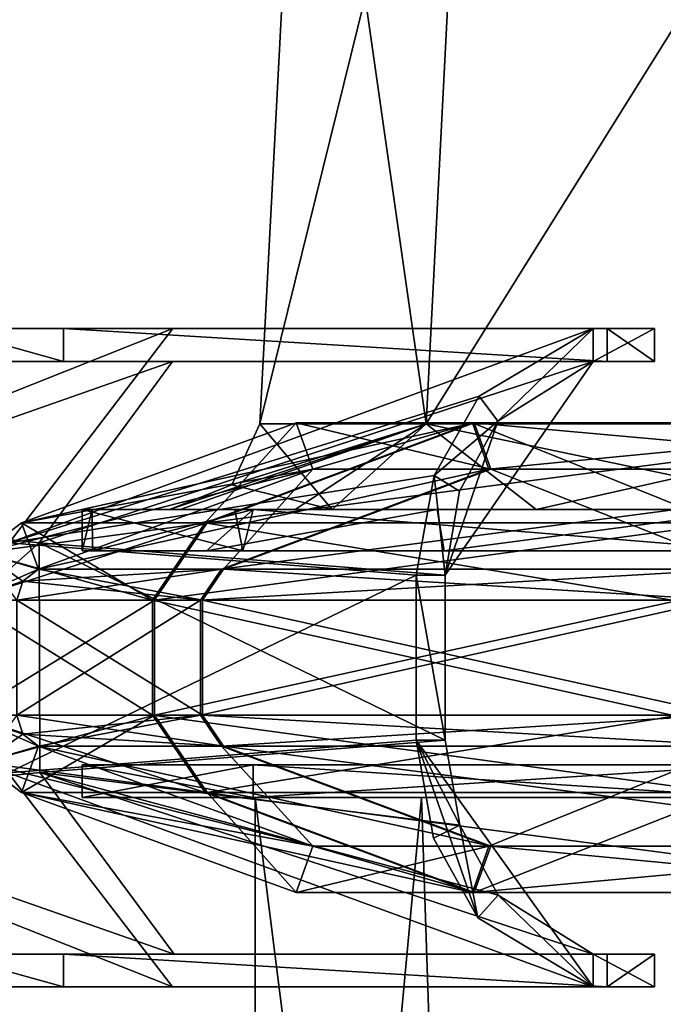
# Model space of a CAD drawing. Extents: x -226 to 210, y 0 to 1475.
# Tile 51 of 102: x -209 to -189, y 1013 to 1043. Entities that reach past the tile are written whole.
import ezdxf

# ---------------------------------------------------------------- set-up
doc = ezdxf.new("R2010")
doc.units = 0
doc.header["$LTSCALE"] = 117.934031
for name, color, linetype in [('107', 7, 'CONTINUOUS'), ('108', 7, 'CONTINUOUS'), ('109', 7, 'CONTINUOUS'), ('110', 7, 'CONTINUOUS'), ('111', 7, 'CONTINUOUS'), ('112', 7, 'CONTINUOUS'), ('39', 7, 'CONTINUOUS'), ('40', 7, 'CONTINUOUS'), ('41', 7, 'CONTINUOUS'), ('42', 7, 'CONTINUOUS'), ('43', 7, 'CONTINUOUS'), ('44', 7, 'CONTINUOUS'), ('45', 7, 'CONTINUOUS'), ('55', 7, 'CONTINUOUS'), ('56', 7, 'CONTINUOUS'), ('57', 7, 'CONTINUOUS'), ('58', 7, 'CONTINUOUS'), ('59', 7, 'CONTINUOUS'), ('60', 7, 'CONTINUOUS'), ('61', 7, 'CONTINUOUS'), ('62', 7, 'CONTINUOUS'), ('69', 7, 'CONTINUOUS'), ('70', 7, 'CONTINUOUS'), ('853', 7, 'CONTINUOUS'), ('854', 7, 'CONTINUOUS'), ('855', 7, 'CONTINUOUS'), ('856', 7, 'CONTINUOUS'), ('857', 7, 'CONTINUOUS'), ('858', 7, 'CONTINUOUS'), ('859', 7, 'CONTINUOUS'), ('860', 7, 'CONTINUOUS'), ('895', 7, 'CONTINUOUS'), ('896', 7, 'CONTINUOUS'), ('897', 7, 'CONTINUOUS'), ('898', 7, 'CONTINUOUS'), ('899', 7, 'CONTINUOUS'), ('900', 7, 'CONTINUOUS'), ('901', 7, 'CONTINUOUS'), ('902', 7, 'CONTINUOUS'), ('903', 7, 'CONTINUOUS'), ('904', 7, 'CONTINUOUS'), ('905', 7, 'CONTINUOUS'), ('906', 7, 'CONTINUOUS'), ('907', 7, 'CONTINUOUS'), ('908', 7, 'CONTINUOUS')]:
    doc.layers.add(name, color=color, linetype=linetype)

msp = doc.modelspace()

# ---------------------------------------------------------------- linework, layer by layer
at = {"layer": '107', "color": 7, "linetype": 'CONTINUOUS'}
for points in [[(-196.69, 1019, 44.9), (-201.75, 1019), (-194.876, 964.541, 52.217), (-196.69, 1019, 44.9)], [(-194.876, 964.541, 52.217), (-201.75, 1019), (-201.75, 964.541), (-194.876, 964.541, 52.217)], [(-181.766, 1019, 87.546), (-196.69, 1019, 44.9), (-194.876, 964.541, 52.217), (-181.766, 1019, 87.546)], [(-174.721, 964.541, 100.875), (-181.766, 1019, 87.546), (-194.876, 964.541, 52.217), (-174.721, 964.541, 100.875)]]:
    msp.add_3dface(points, dxfattribs=at)
at = {"layer": '108', "color": 7, "linetype": 'CONTINUOUS'}
for points in [[(-201.75, 964.541), (-201.75, 1019), (-196.691, 1019, -44.895), (-201.75, 964.541)], [(-194.876, 964.541, -52.217), (-201.75, 964.541), (-196.691, 1019, -44.895), (-194.876, 964.541, -52.217)], [(-181.768, 1019, -87.541), (-194.876, 964.541, -52.217), (-196.691, 1019, -44.895), (-181.768, 1019, -87.541)], [(-174.721, 964.541, -100.875), (-194.876, 964.541, -52.217), (-181.768, 1019, -87.541), (-174.721, 964.541, -100.875)]]:
    msp.add_3dface(points, dxfattribs=at)
at = {"layer": '109', "color": 7, "linetype": 'CONTINUOUS'}
for points in [[(-201.75, 1019), (-196.69, 1019, 44.9), (-207, 1019), (-201.75, 1019)], [(-201.75, 1019), (-207, 1019), (-201.809, 1019, -46.067), (-201.75, 1019)], [(-207, 1019), (-196.69, 1019, 44.9), (-201.81, 1019, 46.062), (-207, 1019)], [(-196.69, 1019, 44.9), (-181.766, 1019, 87.546), (-201.81, 1019, 46.062), (-196.69, 1019, 44.9)], [(-201.81, 1019, 46.062), (-181.766, 1019, 87.546), (-186.499, 1019, 89.817), (-201.81, 1019, 46.062)], [(-196.691, 1019, -44.895), (-201.75, 1019), (-201.809, 1019, -46.067), (-196.691, 1019, -44.895)], [(-181.768, 1019, -87.541), (-196.691, 1019, -44.895), (-201.809, 1019, -46.067), (-181.768, 1019, -87.541)], [(-186.497, 1019, -89.822), (-181.768, 1019, -87.541), (-201.809, 1019, -46.067), (-186.497, 1019, -89.822)]]:
    msp.add_3dface(points, dxfattribs=at)
at = {"layer": '110', "color": 7, "linetype": 'CONTINUOUS'}
for points in [[(-207, 1019), (-201.81, 1019, 46.062), (-207, 1020), (-207, 1019)], [(-207, 1020), (-201.81, 1019, 46.062), (-201.809, 1020, 46.067), (-207, 1020)], [(-201.81, 1019, 46.062), (-186.499, 1019, 89.817), (-201.809, 1020, 46.067), (-201.81, 1019, 46.062)], [(-201.809, 1020, 46.067), (-186.499, 1019, 89.817), (-186.497, 1020, 89.822), (-201.809, 1020, 46.067)]]:
    msp.add_3dface(points, dxfattribs=at)
at = {"layer": '111', "color": 7, "linetype": 'CONTINUOUS'}
for points in [[(-201.809, 1019, -46.067), (-207, 1019), (-201.81, 1020, -46.062), (-201.809, 1019, -46.067)], [(-207, 1019), (-207, 1020), (-201.81, 1020, -46.062), (-207, 1019)], [(-186.499, 1020, -89.817), (-201.809, 1019, -46.067), (-201.81, 1020, -46.062), (-186.499, 1020, -89.817)], [(-186.497, 1019, -89.822), (-201.809, 1019, -46.067), (-186.499, 1020, -89.817), (-186.497, 1019, -89.822)]]:
    msp.add_3dface(points, dxfattribs=at)
at = {"layer": '112', "color": 7, "linetype": 'CONTINUOUS'}
for points in [[(-207, 1020), (-201.809, 1020, 46.067), (-152.541, 1020, 0), (-207, 1020)], [(-201.81, 1020, -46.062), (-207, 1020), (-152.541, 1020, -46.12), (-201.81, 1020, -46.062)], [(-207, 1020), (-152.541, 1020, 0), (-152.541, 1020, -46.12), (-207, 1020)], [(-186.499, 1020, -89.817), (-201.81, 1020, -46.062), (-152.541, 1020, -46.12), (-186.499, 1020, -89.817)], [(-201.809, 1020, 46.067), (-186.497, 1020, 89.822), (-152.541, 1020, 46.12), (-201.809, 1020, 46.067)], [(-201.809, 1020, 46.067), (-152.541, 1020, 46.12), (-152.541, 1020, 0), (-201.809, 1020, 46.067)]]:
    msp.add_3dface(points, dxfattribs=at)
at = {"layer": '39', "linetype": 'CONTINUOUS'}
for points in [[(-191.473, 1032.25, -104.411), (-191.473, 1033.25, -104.412), (-189.61, 1033.25, -97.619), (-191.473, 1032.25, -104.411)], [(-189.61, 1032.25, -97.618), (-191.473, 1032.25, -104.411), (-189.61, 1033.25, -97.619), (-189.61, 1032.25, -97.618)], [(-191.053, 1032.25, -90.724), (-189.61, 1032.25, -97.618), (-191.053, 1033.25, -90.724), (-191.053, 1032.25, -90.724)], [(-191.053, 1033.25, -90.724), (-189.61, 1032.25, -97.618), (-189.61, 1033.25, -97.619), (-191.053, 1033.25, -90.724)]]:
    msp.add_3dface(points, dxfattribs=at)
at = {"layer": '40', "linetype": 'CONTINUOUS'}
for points in [[(-221.227, 1033.25, 10.753), (-207.569, 1033.25, -40.59), (-222.666, 1033.25, 7.163), (-221.227, 1033.25, 10.753)], [(-222.666, 1033.25, 7.163), (-207.569, 1033.25, -40.59), (-220.035, 1033.25, -23.025), (-222.666, 1033.25, 7.163)], [(-211.155, 1033.25, 12.073), (-207.569, 1033.25, -40.59), (-221.227, 1033.25, 10.753), (-211.155, 1033.25, 12.073)], [(-220.035, 1033.25, -23.025), (-207.569, 1033.25, -40.59), (-213.867, 1033.25, -51.895), (-220.035, 1033.25, -23.025)], [(-207.569, 1033.25, -40.59), (-191.053, 1033.25, -90.724), (-213.867, 1033.25, -51.895), (-207.569, 1033.25, -40.59)], [(-213.867, 1033.25, -51.895), (-191.053, 1033.25, -90.724), (-204.251, 1033.25, -79.234), (-213.867, 1033.25, -51.895)], [(-189.61, 1033.25, -97.619), (-191.473, 1033.25, -104.412), (-204.251, 1033.25, -79.234), (-189.61, 1033.25, -97.619)], [(-191.053, 1033.25, -90.724), (-189.61, 1033.25, -97.619), (-204.251, 1033.25, -79.234), (-191.053, 1033.25, -90.724)]]:
    msp.add_3dface(points, dxfattribs=at)
at = {"layer": '41', "linetype": 'CONTINUOUS'}
for points in [[(-207.569, 1033.25, -40.59), (-211.155, 1033.25, 12.073), (-207.569, 1032.25, -40.59), (-207.569, 1033.25, -40.59)], [(-207.569, 1032.25, -40.59), (-211.155, 1033.25, 12.073), (-211.155, 1032.25, 12.073), (-207.569, 1032.25, -40.59)], [(-191.053, 1032.25, -90.724), (-191.053, 1033.25, -90.724), (-207.569, 1033.25, -40.59), (-191.053, 1032.25, -90.724)], [(-191.053, 1032.25, -90.724), (-207.569, 1033.25, -40.59), (-207.569, 1032.25, -40.59), (-191.053, 1032.25, -90.724)]]:
    msp.add_3dface(points, dxfattribs=at)
at = {"layer": '42', "linetype": 'CONTINUOUS'}
for points in [[(-207.569, 1032.25, -40.59), (-211.155, 1032.25, 12.073), (-220.021, 1032.25, -23.11), (-207.569, 1032.25, -40.59)], [(-213.838, 1032.25, -51.997), (-207.569, 1032.25, -40.59), (-220.021, 1032.25, -23.11), (-213.838, 1032.25, -51.997)], [(-204.259, 1032.25, -79.203), (-207.569, 1032.25, -40.59), (-213.838, 1032.25, -51.997), (-204.259, 1032.25, -79.203)], [(-191.053, 1032.25, -90.724), (-207.569, 1032.25, -40.59), (-204.259, 1032.25, -79.203), (-191.053, 1032.25, -90.724)], [(-191.473, 1032.25, -104.411), (-191.053, 1032.25, -90.724), (-204.259, 1032.25, -79.203), (-191.473, 1032.25, -104.411)], [(-191.473, 1032.25, -104.411), (-189.61, 1032.25, -97.618), (-191.053, 1032.25, -90.724), (-191.473, 1032.25, -104.411)]]:
    msp.add_3dface(points, dxfattribs=at)
at = {"layer": '43', "linetype": 'CONTINUOUS'}
for points in [[(-204.259, 1032.25, -79.203), (-213.838, 1032.25, -51.997), (-217.256, 1027.692, -56.569), (-204.259, 1032.25, -79.203)], [(-208.311, 1026.741, -83.706), (-204.259, 1032.25, -79.203), (-217.256, 1027.692, -56.569), (-208.311, 1026.741, -83.706)], [(-191.473, 1032.25, -104.411), (-204.259, 1032.25, -79.203), (-208.311, 1026.741, -83.706), (-191.473, 1032.25, -104.411)], [(-195.978, 1025.756, -109.512), (-191.473, 1032.25, -104.411), (-208.311, 1026.741, -83.706), (-195.978, 1025.756, -109.512)], [(-194.379, 1030.433, -108.312), (-191.473, 1032.25, -104.411), (-195.978, 1025.756, -109.512), (-194.379, 1030.433, -108.312)], [(-195.539, 1028.304, -109.216), (-194.379, 1030.433, -108.312), (-195.978, 1025.756, -109.512), (-195.539, 1028.304, -109.216)]]:
    msp.add_3dface(points, dxfattribs=at)
at = {"layer": '44', "linetype": 'CONTINUOUS'}
for points in [[(-191.473, 1033.25, -104.412), (-194.379, 1030.433, -108.312), (-194.944, 1031.193, -108.636), (-191.473, 1033.25, -104.412)], [(-191.473, 1033.25, -104.412), (-191.473, 1032.25, -104.411), (-194.379, 1030.433, -108.312), (-191.473, 1033.25, -104.412)], [(-194.944, 1031.193, -108.636), (-194.379, 1030.433, -108.312), (-196.311, 1028.786, -109.658), (-194.944, 1031.193, -108.636)], [(-194.379, 1030.433, -108.312), (-195.539, 1028.304, -109.216), (-196.311, 1028.786, -109.658), (-194.379, 1030.433, -108.312)], [(-195.978, 1025.756, -109.512), (-196.851, 1025.756, -110), (-196.311, 1028.786, -109.658), (-195.978, 1025.756, -109.512)], [(-195.539, 1028.304, -109.216), (-195.978, 1025.756, -109.512), (-196.311, 1028.786, -109.658), (-195.539, 1028.304, -109.216)]]:
    msp.add_3dface(points, dxfattribs=at)
at = {"layer": '45', "linetype": 'CONTINUOUS'}
for points in [[(-213.867, 1033.25, -51.895), (-204.251, 1033.25, -79.234), (-218.224, 1027.693, -56.821), (-213.867, 1033.25, -51.895)], [(-218.224, 1027.693, -56.821), (-204.251, 1033.25, -79.234), (-209.228, 1026.743, -84.106), (-218.224, 1027.693, -56.821)], [(-204.251, 1033.25, -79.234), (-191.473, 1033.25, -104.412), (-209.228, 1026.743, -84.106), (-204.251, 1033.25, -79.234)], [(-191.473, 1033.25, -104.412), (-194.944, 1031.193, -108.636), (-209.228, 1026.743, -84.106), (-191.473, 1033.25, -104.412)], [(-194.944, 1031.193, -108.636), (-196.311, 1028.786, -109.658), (-209.228, 1026.743, -84.106), (-194.944, 1031.193, -108.636)], [(-196.311, 1028.786, -109.658), (-196.851, 1025.756, -110), (-209.228, 1026.743, -84.106), (-196.311, 1028.786, -109.658)]]:
    msp.add_3dface(points, dxfattribs=at)
at = {"layer": '55', "linetype": 'CONTINUOUS'}
for points in [[(-208.311, 1026.741, -83.706), (-217.256, 1027.692, -56.569), (-217.254, 1018.807, -56.577), (-208.311, 1026.741, -83.706)], [(-208.296, 1019.76, -83.743), (-208.311, 1026.741, -83.706), (-217.254, 1018.807, -56.577), (-208.296, 1019.76, -83.743)], [(-195.978, 1025.756, -109.512), (-208.311, 1026.741, -83.706), (-195.978, 1020.744, -109.512), (-195.978, 1025.756, -109.512)], [(-195.978, 1020.744, -109.512), (-208.311, 1026.741, -83.706), (-208.296, 1019.76, -83.743), (-195.978, 1020.744, -109.512)]]:
    msp.add_3dface(points, dxfattribs=at)
at = {"layer": '56', "linetype": 'CONTINUOUS'}
for points in [[(-196.851, 1025.756, -110), (-195.978, 1025.756, -109.512), (-195.978, 1020.744, -109.512), (-196.851, 1025.756, -110)], [(-196.851, 1025.756, -110), (-195.978, 1020.744, -109.512), (-196.851, 1020.744, -110), (-196.851, 1025.756, -110)]]:
    msp.add_3dface(points, dxfattribs=at)
at = {"layer": '57', "linetype": 'CONTINUOUS'}
for points in [[(-209.228, 1026.743, -84.106), (-196.851, 1025.756, -110), (-209.257, 1019.754, -84.034), (-209.228, 1026.743, -84.106)], [(-196.851, 1025.756, -110), (-196.851, 1020.744, -110), (-209.257, 1019.754, -84.034), (-196.851, 1025.756, -110)]]:
    msp.add_3dface(points, dxfattribs=at)
at = {"layer": '58', "linetype": 'CONTINUOUS'}
for points in [[(-209.257, 1019.754, -84.034), (-196.851, 1020.744, -110), (-191.473, 1013.25, -104.412), (-209.257, 1019.754, -84.034)], [(-191.473, 1013.25, -104.412), (-196.851, 1020.744, -110), (-194.98, 1015.351, -108.666), (-191.473, 1013.25, -104.412)], [(-194.98, 1015.351, -108.666), (-196.851, 1020.744, -110), (-196.33, 1017.769, -109.671), (-194.98, 1015.351, -108.666)], [(-218.263, 1018.799, -56.669), (-209.257, 1019.754, -84.034), (-204.255, 1013.25, -79.227), (-218.263, 1018.799, -56.669)], [(-209.257, 1019.754, -84.034), (-191.473, 1013.25, -104.412), (-204.255, 1013.25, -79.227), (-209.257, 1019.754, -84.034)], [(-213.838, 1013.25, -52.007), (-218.263, 1018.799, -56.669), (-204.255, 1013.25, -79.227), (-213.838, 1013.25, -52.007)]]:
    msp.add_3dface(points, dxfattribs=at)
at = {"layer": '59', "linetype": 'CONTINUOUS'}
for points in [[(-196.851, 1020.744, -110), (-195.978, 1020.744, -109.512), (-195.527, 1018.164, -109.209), (-196.851, 1020.744, -110)], [(-196.33, 1017.769, -109.671), (-196.851, 1020.744, -110), (-195.527, 1018.164, -109.209), (-196.33, 1017.769, -109.671)], [(-194.98, 1015.351, -108.666), (-196.33, 1017.769, -109.671), (-195.527, 1018.164, -109.209), (-194.98, 1015.351, -108.666)], [(-194.359, 1016.042, -108.294), (-194.98, 1015.351, -108.666), (-195.527, 1018.164, -109.209), (-194.359, 1016.042, -108.294)], [(-191.473, 1013.25, -104.412), (-194.98, 1015.351, -108.666), (-194.359, 1016.042, -108.294), (-191.473, 1013.25, -104.412)], [(-191.473, 1014.25, -104.411), (-191.473, 1013.25, -104.412), (-194.359, 1016.042, -108.294), (-191.473, 1014.25, -104.411)]]:
    msp.add_3dface(points, dxfattribs=at)
at = {"layer": '60', "linetype": 'CONTINUOUS'}
for points in [[(-191.473, 1013.25, -104.412), (-191.473, 1014.25, -104.411), (-189.61, 1013.25, -97.619), (-191.473, 1013.25, -104.412)], [(-191.473, 1014.25, -104.411), (-189.61, 1014.25, -97.618), (-189.61, 1013.25, -97.619), (-191.473, 1014.25, -104.411)], [(-191.053, 1014.25, -90.724), (-191.053, 1013.25, -90.724), (-189.61, 1014.25, -97.618), (-191.053, 1014.25, -90.724)], [(-189.61, 1014.25, -97.618), (-191.053, 1013.25, -90.724), (-189.61, 1013.25, -97.619), (-189.61, 1014.25, -97.618)]]:
    msp.add_3dface(points, dxfattribs=at)
at = {"layer": '61', "linetype": 'CONTINUOUS'}
for points in [[(-220.011, 1013.25, -23.204), (-213.838, 1013.25, -52.007), (-207.569, 1013.25, -40.59), (-220.011, 1013.25, -23.204)], [(-211.155, 1013.25, 12.073), (-220.011, 1013.25, -23.204), (-207.569, 1013.25, -40.59), (-211.155, 1013.25, 12.073)], [(-213.838, 1013.25, -52.007), (-204.255, 1013.25, -79.227), (-207.569, 1013.25, -40.59), (-213.838, 1013.25, -52.007)], [(-204.255, 1013.25, -79.227), (-191.053, 1013.25, -90.724), (-207.569, 1013.25, -40.59), (-204.255, 1013.25, -79.227)], [(-204.255, 1013.25, -79.227), (-191.473, 1013.25, -104.412), (-191.053, 1013.25, -90.724), (-204.255, 1013.25, -79.227)], [(-191.053, 1013.25, -90.724), (-191.473, 1013.25, -104.412), (-189.61, 1013.25, -97.619), (-191.053, 1013.25, -90.724)]]:
    msp.add_3dface(points, dxfattribs=at)
at = {"layer": '62', "linetype": 'CONTINUOUS'}
for points in [[(-211.155, 1013.25, 12.073), (-207.569, 1013.25, -40.59), (-211.155, 1014.25, 12.073), (-211.155, 1013.25, 12.073)], [(-211.155, 1014.25, 12.073), (-207.569, 1013.25, -40.59), (-207.569, 1014.25, -40.59), (-211.155, 1014.25, 12.073)], [(-191.053, 1013.25, -90.724), (-191.053, 1014.25, -90.724), (-207.569, 1014.25, -40.59), (-191.053, 1013.25, -90.724)], [(-207.569, 1013.25, -40.59), (-191.053, 1013.25, -90.724), (-207.569, 1014.25, -40.59), (-207.569, 1013.25, -40.59)]]:
    msp.add_3dface(points, dxfattribs=at)
at = {"layer": '69', "linetype": 'CONTINUOUS'}
for points in [[(-195.978, 1020.744, -109.512), (-208.296, 1019.76, -83.743), (-195.527, 1018.164, -109.209), (-195.978, 1020.744, -109.512)], [(-208.296, 1019.76, -83.743), (-217.254, 1018.807, -56.577), (-204.212, 1014.25, -79.316), (-208.296, 1019.76, -83.743)], [(-208.296, 1019.76, -83.743), (-191.473, 1014.25, -104.411), (-194.359, 1016.042, -108.294), (-208.296, 1019.76, -83.743)], [(-191.473, 1014.25, -104.411), (-208.296, 1019.76, -83.743), (-204.212, 1014.25, -79.316), (-191.473, 1014.25, -104.411)], [(-208.296, 1019.76, -83.743), (-194.359, 1016.042, -108.294), (-195.527, 1018.164, -109.209), (-208.296, 1019.76, -83.743)], [(-204.212, 1014.25, -79.316), (-217.254, 1018.807, -56.577), (-213.829, 1014.25, -52.035), (-204.212, 1014.25, -79.316)]]:
    msp.add_3dface(points, dxfattribs=at)
at = {"layer": '70', "linetype": 'CONTINUOUS'}
for points in [[(-207.569, 1014.25, -40.59), (-222.666, 1014.25, 7.163), (-221.228, 1014.25, 10.752), (-207.569, 1014.25, -40.59)], [(-222.666, 1014.25, 7.163), (-207.569, 1014.25, -40.59), (-220.032, 1014.25, -23.048), (-222.666, 1014.25, 7.163)], [(-211.155, 1014.25, 12.073), (-207.569, 1014.25, -40.59), (-221.228, 1014.25, 10.752), (-211.155, 1014.25, 12.073)], [(-207.569, 1014.25, -40.59), (-213.829, 1014.25, -52.035), (-220.032, 1014.25, -23.048), (-207.569, 1014.25, -40.59)], [(-207.569, 1014.25, -40.59), (-191.053, 1014.25, -90.724), (-213.829, 1014.25, -52.035), (-207.569, 1014.25, -40.59)], [(-191.053, 1014.25, -90.724), (-204.212, 1014.25, -79.316), (-213.829, 1014.25, -52.035), (-191.053, 1014.25, -90.724)], [(-189.61, 1014.25, -97.618), (-191.473, 1014.25, -104.411), (-204.212, 1014.25, -79.316), (-189.61, 1014.25, -97.618)], [(-191.053, 1014.25, -90.724), (-189.61, 1014.25, -97.618), (-204.212, 1014.25, -79.316), (-191.053, 1014.25, -90.724)]]:
    msp.add_3dface(points, dxfattribs=at)
at = {"layer": '853', "color": 7, "linetype": 'CONTINUOUS'}
for points in [[(-207, 1026.5), (-206.687, 1026.5, -11.378), (-202.127, 1026.5, 44.652), (-207, 1026.5)], [(-206.687, 1026.5, -11.378), (-153.367, 1026.5, -10.998), (-202.127, 1026.5, 44.652), (-206.687, 1026.5, -11.378)], [(-153.367, 1026.5, -10.998), (-206.687, 1026.5, -11.378), (-196.006, 1026.5, -66.562), (-153.367, 1026.5, -10.998)], [(-196.006, 1026.5, -66.562), (-206.687, 1026.5, -11.378), (-203.229, 1026.5, -39.333), (-196.006, 1026.5, -66.562)], [(-202.127, 1026.5, 44.652), (-153.367, 1026.5, -10.998), (-147.801, 1026.5, 43.515), (-202.127, 1026.5, 44.652)], [(-202.127, 1026.5, 44.652), (-147.801, 1026.5, 43.515), (-186.5, 1026.5, 89.816), (-202.127, 1026.5, 44.652)], [(-144.034, 1026.5, -65.511), (-153.367, 1026.5, -10.998), (-196.006, 1026.5, -66.562), (-144.034, 1026.5, -65.511)], [(-144.034, 1026.5, -65.511), (-196.006, 1026.5, -66.562), (-168.289, 1026.5, -120.531), (-144.034, 1026.5, -65.511)], [(-168.289, 1026.5, -120.531), (-196.006, 1026.5, -66.562), (-186.496, 1026.5, -89.823), (-168.289, 1026.5, -120.531)]]:
    msp.add_3dface(points, dxfattribs=at)
at = {"layer": '854', "color": 7, "linetype": 'CONTINUOUS'}
for points in [[(-206.687, 1026.5, -11.378), (-207, 1026.5), (-206.703, 1027.75, -11.087), (-206.687, 1026.5, -11.378)], [(-206.703, 1027.75, -11.087), (-207, 1026.5), (-207, 1027.75), (-206.703, 1027.75, -11.087)], [(-201.811, 1027.75, -46.057), (-206.687, 1026.5, -11.378), (-206.703, 1027.75, -11.087), (-201.811, 1027.75, -46.057)], [(-203.229, 1026.5, -39.333), (-206.687, 1026.5, -11.378), (-201.811, 1027.75, -46.057), (-203.229, 1026.5, -39.333)], [(-196.006, 1026.5, -66.562), (-203.229, 1026.5, -39.333), (-196.218, 1027.75, -65.935), (-196.006, 1026.5, -66.562)], [(-196.218, 1027.75, -65.935), (-203.229, 1026.5, -39.333), (-201.811, 1027.75, -46.057), (-196.218, 1027.75, -65.935)], [(-186.5, 1027.75, -89.816), (-196.006, 1026.5, -66.562), (-196.218, 1027.75, -65.935), (-186.5, 1027.75, -89.816)], [(-186.496, 1026.5, -89.823), (-196.006, 1026.5, -66.562), (-186.5, 1027.75, -89.816), (-186.496, 1026.5, -89.823)]]:
    msp.add_3dface(points, dxfattribs=at)
at = {"layer": '855', "color": 7, "linetype": 'CONTINUOUS'}
for points in [[(-207, 1026.5), (-202.127, 1026.5, 44.652), (-207, 1027.75), (-207, 1026.5)], [(-207, 1027.75), (-202.127, 1026.5, 44.652), (-202.366, 1027.75, 43.557), (-207, 1027.75)], [(-202.366, 1027.75, 43.557), (-202.127, 1026.5, 44.652), (-201.809, 1027.75, 46.065), (-202.366, 1027.75, 43.557)], [(-202.127, 1026.5, 44.652), (-186.5, 1026.5, 89.816), (-201.809, 1027.75, 46.065), (-202.127, 1026.5, 44.652)], [(-201.809, 1027.75, 46.065), (-186.5, 1026.5, 89.816), (-186.496, 1027.75, 89.823), (-201.809, 1027.75, 46.065)]]:
    msp.add_3dface(points, dxfattribs=at)
at = {"layer": '856', "color": 7, "linetype": 'CONTINUOUS'}
for points in [[(-206.703, 1027.75, -11.087), (-207, 1027.75), (-202.366, 1027.75, 43.557), (-206.703, 1027.75, -11.087)], [(-201.811, 1027.75, -46.057), (-206.703, 1027.75, -11.087), (-204.031, 1027.75, -11.377), (-201.811, 1027.75, -46.057)], [(-206.703, 1027.75, -11.087), (-202.366, 1027.75, 43.557), (-204.348, 1027.75), (-206.703, 1027.75, -11.087)], [(-204.031, 1027.75, -11.377), (-206.703, 1027.75, -11.087), (-204.348, 1027.75), (-204.031, 1027.75, -11.377)], [(-202.366, 1027.75, 43.557), (-199.412, 1027.75, 44.643), (-204.348, 1027.75), (-202.366, 1027.75, 43.557)], [(-201.811, 1027.75, -46.057), (-204.031, 1027.75, -11.377), (-200.528, 1027.75, -39.326), (-201.811, 1027.75, -46.057)], [(-202.366, 1027.75, 43.557), (-201.809, 1027.75, 46.065), (-199.412, 1027.75, 44.643), (-202.366, 1027.75, 43.557)], [(-196.218, 1027.75, -65.935), (-201.811, 1027.75, -46.057), (-200.528, 1027.75, -39.326), (-196.218, 1027.75, -65.935)], [(-201.809, 1027.75, 46.065), (-186.496, 1027.75, 89.823), (-199.412, 1027.75, 44.643), (-201.809, 1027.75, 46.065)], [(-193.214, 1027.75, -66.531), (-196.218, 1027.75, -65.935), (-200.528, 1027.75, -39.326), (-193.214, 1027.75, -66.531)], [(-199.412, 1027.75, 44.643), (-186.496, 1027.75, 89.823), (-184.109, 1027.75, 88.668), (-199.412, 1027.75, 44.643)], [(-186.5, 1027.75, -89.816), (-196.218, 1027.75, -65.935), (-193.214, 1027.75, -66.531), (-186.5, 1027.75, -89.816)], [(-186.5, 1027.75, -89.816), (-193.214, 1027.75, -66.531), (-184.106, 1027.75, -88.674), (-186.5, 1027.75, -89.816)]]:
    msp.add_3dface(points, dxfattribs=at)
at = {"layer": '857', "color": 7, "linetype": 'CONTINUOUS'}
for points in [[(-204.031, 1027.75, -11.377), (-204.348, 1027.75), (-196.547, 1030.356, -44.861), (-204.031, 1027.75, -11.377)], [(-196.547, 1030.356, -44.861), (-204.348, 1027.75), (-202.455, 1028.505), (-196.547, 1030.356, -44.861)], [(-200.528, 1027.75, -39.326), (-204.031, 1027.75, -11.377), (-196.547, 1030.356, -44.861), (-200.528, 1027.75, -39.326)], [(-201.602, 1030.356), (-196.547, 1030.356, -44.861), (-202.455, 1028.505), (-201.602, 1030.356)], [(-193.214, 1027.75, -66.531), (-200.528, 1027.75, -39.326), (-196.547, 1030.356, -44.861), (-193.214, 1027.75, -66.531)], [(-181.637, 1030.356, -87.472), (-193.214, 1027.75, -66.531), (-196.547, 1030.356, -44.861), (-181.637, 1030.356, -87.472)], [(-184.106, 1027.75, -88.674), (-193.214, 1027.75, -66.531), (-181.637, 1030.356, -87.472), (-184.106, 1027.75, -88.674)]]:
    msp.add_3dface(points, dxfattribs=at)
at = {"layer": '858', "color": 7, "linetype": 'CONTINUOUS'}
for points in [[(-199.412, 1027.75, 44.643), (-201.602, 1030.356), (-202.455, 1028.505), (-199.412, 1027.75, 44.643)], [(-201.602, 1030.356), (-199.412, 1027.75, 44.643), (-196.547, 1030.356, 44.861), (-201.602, 1030.356)], [(-199.412, 1027.75, 44.643), (-184.109, 1027.75, 88.668), (-196.547, 1030.356, 44.861), (-199.412, 1027.75, 44.643)], [(-196.547, 1030.356, 44.861), (-184.109, 1027.75, 88.668), (-181.637, 1030.356, 87.472), (-196.547, 1030.356, 44.861)], [(-204.348, 1027.75), (-199.412, 1027.75, 44.643), (-202.455, 1028.505), (-204.348, 1027.75)]]:
    msp.add_3dface(points, dxfattribs=at)
at = {"layer": '859', "color": 7, "linetype": 'CONTINUOUS'}
for points in [[(-201.602, 1030.356), (-196.547, 1030.356, 44.861), (-200.248, 1056.178), (-201.602, 1030.356)], [(-200.248, 1056.178), (-196.547, 1030.356, 44.861), (-195.228, 1056.178, 44.559), (-200.248, 1056.178)], [(-196.547, 1030.356, 44.861), (-181.637, 1030.356, 87.472), (-195.228, 1056.178, 44.559), (-196.547, 1030.356, 44.861)], [(-195.228, 1056.178, 44.559), (-181.637, 1030.356, 87.472), (-180.417, 1056.178, 86.884), (-195.228, 1056.178, 44.559)]]:
    msp.add_3dface(points, dxfattribs=at)
at = {"layer": '860', "color": 7, "linetype": 'CONTINUOUS'}
for points in [[(-196.547, 1030.356, -44.861), (-201.602, 1030.356), (-195.228, 1056.178, -44.559), (-196.547, 1030.356, -44.861)], [(-201.602, 1030.356), (-200.248, 1056.178), (-195.228, 1056.178, -44.559), (-201.602, 1030.356)], [(-181.637, 1030.356, -87.472), (-196.547, 1030.356, -44.861), (-180.417, 1056.178, -86.884), (-181.637, 1030.356, -87.472)], [(-180.417, 1056.178, -86.884), (-196.547, 1030.356, -44.861), (-195.228, 1056.178, -44.559), (-180.417, 1056.178, -86.884)]]:
    msp.add_3dface(points, dxfattribs=at)
at = {"layer": '895', "linetype": 'CONTINUOUS'}
for points in [[(-202.706, 1025.94, -48.131), (-199.992, 1028.976, -1.745), (-208.334, 1025.94, -1.818), (-202.706, 1025.94, -48.131)], [(-199.992, 1028.976, 1.745), (-194.647, 1028.976, 45.961), (-208.334, 1025.94, 1.818), (-199.992, 1028.976, 1.745)], [(-208.334, 1025.94, 1.818), (-194.647, 1028.976, 45.961), (-202.766, 1025.94, 47.878), (-208.334, 1025.94, 1.818)], [(-194.647, 1028.976, 45.961), (-179.649, 1028.976, 87.898), (-202.766, 1025.94, 47.878), (-194.647, 1028.976, 45.961)], [(-202.766, 1025.94, 47.878), (-179.649, 1028.976, 87.898), (-187.143, 1025.94, 91.565), (-202.766, 1025.94, 47.878)], [(-194.59, 1028.976, -46.204), (-199.992, 1028.976, -1.745), (-202.706, 1025.94, -48.131), (-194.59, 1028.976, -46.204)], [(-186.914, 1025.94, -92.031), (-194.59, 1028.976, -46.204), (-202.706, 1025.94, -48.131), (-186.914, 1025.94, -92.031)], [(-179.43, 1028.976, -88.346), (-194.59, 1028.976, -46.204), (-186.914, 1025.94, -92.031), (-179.43, 1028.976, -88.346)]]:
    msp.add_3dface(points, dxfattribs=at)
at = {"layer": '896', "linetype": 'CONTINUOUS'}
for points in [[(-208.847, 1027.349, -1.823), (-199.992, 1028.976, -1.745), (-200.505, 1030.385, -1.75), (-208.847, 1027.349, -1.823)], [(-208.334, 1025.94, -1.818), (-199.992, 1028.976, -1.745), (-210.04, 1026.434, -1.833), (-208.334, 1025.94, -1.818)], [(-210.04, 1026.434, -1.833), (-199.992, 1028.976, -1.745), (-208.847, 1027.349, -1.823), (-210.04, 1026.434, -1.833)], [(-210.492, 1025, -1.837), (-208.334, 1025.94, -1.818), (-210.04, 1026.434, -1.833), (-210.492, 1025, -1.837)], [(-208.334, 1025.94, -1.818), (-210.492, 1025, -1.837), (-208.811, 1025.574, -1.822), (-208.334, 1025.94, -1.818)], [(-208.811, 1025.574, -1.822), (-210.492, 1025, -1.837), (-208.992, 1025, -1.824), (-208.811, 1025.574, -1.822)], [(-208.992, 1021.5, -1.824), (-210.04, 1020.066, -1.833), (-208.811, 1020.926, -1.822), (-208.992, 1021.5, -1.824)], [(-210.04, 1020.066, -1.833), (-208.334, 1020.56, -1.818), (-208.811, 1020.926, -1.822), (-210.04, 1020.066, -1.833)], [(-208.847, 1019.151, -1.823), (-208.334, 1020.56, -1.818), (-210.04, 1020.066, -1.833), (-208.847, 1019.151, -1.823)], [(-199.992, 1017.524, -1.745), (-208.334, 1020.56, -1.818), (-208.847, 1019.151, -1.823), (-199.992, 1017.524, -1.745)], [(-200.505, 1016.115, -1.75), (-199.992, 1017.524, -1.745), (-208.847, 1019.151, -1.823), (-200.505, 1016.115, -1.75)]]:
    msp.add_3dface(points, dxfattribs=at)
at = {"layer": '897', "linetype": 'CONTINUOUS'}
for points in [[(-208.334, 1020.56, -1.818), (-199.992, 1017.524, -1.745), (-194.59, 1017.524, -46.204), (-208.334, 1020.56, -1.818)], [(-202.706, 1020.56, -48.131), (-208.334, 1020.56, -1.818), (-194.59, 1017.524, -46.204), (-202.706, 1020.56, -48.131)], [(-208.334, 1020.56, 1.818), (-202.766, 1020.56, 47.878), (-199.992, 1017.524, 1.745), (-208.334, 1020.56, 1.818)], [(-202.766, 1020.56, 47.878), (-187.143, 1020.56, 91.565), (-194.647, 1017.524, 45.961), (-202.766, 1020.56, 47.878)], [(-199.992, 1017.524, 1.745), (-202.766, 1020.56, 47.878), (-194.647, 1017.524, 45.961), (-199.992, 1017.524, 1.745)], [(-186.914, 1020.56, -92.031), (-202.706, 1020.56, -48.131), (-179.43, 1017.524, -88.346), (-186.914, 1020.56, -92.031)], [(-179.43, 1017.524, -88.346), (-202.706, 1020.56, -48.131), (-194.59, 1017.524, -46.204), (-179.43, 1017.524, -88.346)], [(-194.647, 1017.524, 45.961), (-187.143, 1020.56, 91.565), (-179.649, 1017.524, 87.898), (-194.647, 1017.524, 45.961)]]:
    msp.add_3dface(points, dxfattribs=at)
at = {"layer": '898', "linetype": 'CONTINUOUS'}
for points in [[(-208.992, 1021.5, -1.824), (-208.811, 1020.926, -1.822), (-202.706, 1020.56, -48.131), (-208.992, 1021.5, -1.824)], [(-208.992, 1021.5, -1.824), (-202.706, 1020.56, -48.131), (-203.346, 1021.5, -48.283), (-208.992, 1021.5, -1.824)], [(-208.992, 1021.5, 1.824), (-203.406, 1021.5, 48.03), (-208.811, 1020.926, 1.822), (-208.992, 1021.5, 1.824)], [(-203.406, 1021.5, 48.03), (-208.334, 1020.56, 1.818), (-208.811, 1020.926, 1.822), (-203.406, 1021.5, 48.03)], [(-202.766, 1020.56, 47.878), (-208.334, 1020.56, 1.818), (-203.406, 1021.5, 48.03), (-202.766, 1020.56, 47.878)], [(-187.734, 1021.5, 91.854), (-202.766, 1020.56, 47.878), (-203.406, 1021.5, 48.03), (-187.734, 1021.5, 91.854)], [(-202.706, 1020.56, -48.131), (-186.914, 1020.56, -92.031), (-203.346, 1021.5, -48.283), (-202.706, 1020.56, -48.131)], [(-203.346, 1021.5, -48.283), (-186.914, 1020.56, -92.031), (-187.504, 1021.5, -92.321), (-203.346, 1021.5, -48.283)], [(-187.143, 1020.56, 91.565), (-202.766, 1020.56, 47.878), (-187.734, 1021.5, 91.854), (-187.143, 1020.56, 91.565)], [(-208.811, 1020.926, -1.822), (-208.334, 1020.56, -1.818), (-202.706, 1020.56, -48.131), (-208.811, 1020.926, -1.822)]]:
    msp.add_3dface(points, dxfattribs=at)
at = {"layer": '899', "linetype": 'CONTINUOUS'}
for points in [[(-208.992, 1025, -1.824), (-208.992, 1021.5, -1.824), (-203.346, 1021.5, -48.283), (-208.992, 1025, -1.824)], [(-208.992, 1025, -1.824), (-203.346, 1021.5, -48.283), (-203.346, 1025, -48.283), (-208.992, 1025, -1.824)], [(-203.406, 1021.5, 48.03), (-208.992, 1021.5, 1.824), (-203.406, 1025, 48.03), (-203.406, 1021.5, 48.03)], [(-203.406, 1025, 48.03), (-208.992, 1021.5, 1.824), (-208.992, 1025, 1.824), (-203.406, 1025, 48.03)], [(-187.734, 1021.5, 91.854), (-203.406, 1021.5, 48.03), (-187.734, 1025, 91.854), (-187.734, 1021.5, 91.854)], [(-187.734, 1025, 91.854), (-203.406, 1021.5, 48.03), (-203.406, 1025, 48.03), (-187.734, 1025, 91.854)], [(-203.346, 1021.5, -48.283), (-187.504, 1021.5, -92.321), (-203.346, 1025, -48.283), (-203.346, 1021.5, -48.283)], [(-203.346, 1025, -48.283), (-187.504, 1021.5, -92.321), (-187.504, 1025, -92.321), (-203.346, 1025, -48.283)]]:
    msp.add_3dface(points, dxfattribs=at)
at = {"layer": '900', "linetype": 'CONTINUOUS'}
for points in [[(-202.766, 1025.94, 47.878), (-203.406, 1025, 48.03), (-208.992, 1025, 1.824), (-202.766, 1025.94, 47.878)], [(-202.766, 1025.94, 47.878), (-208.992, 1025, 1.824), (-208.811, 1025.574, 1.822), (-202.766, 1025.94, 47.878)], [(-208.334, 1025.94, 1.818), (-202.766, 1025.94, 47.878), (-208.811, 1025.574, 1.822), (-208.334, 1025.94, 1.818)], [(-208.334, 1025.94, -1.818), (-208.811, 1025.574, -1.822), (-203.346, 1025, -48.283), (-208.334, 1025.94, -1.818)], [(-202.706, 1025.94, -48.131), (-208.334, 1025.94, -1.818), (-203.346, 1025, -48.283), (-202.706, 1025.94, -48.131)], [(-202.766, 1025.94, 47.878), (-187.143, 1025.94, 91.565), (-203.406, 1025, 48.03), (-202.766, 1025.94, 47.878)], [(-187.143, 1025.94, 91.565), (-187.734, 1025, 91.854), (-203.406, 1025, 48.03), (-187.143, 1025.94, 91.565)], [(-202.706, 1025.94, -48.131), (-203.346, 1025, -48.283), (-187.504, 1025, -92.321), (-202.706, 1025.94, -48.131)], [(-186.914, 1025.94, -92.031), (-202.706, 1025.94, -48.131), (-187.504, 1025, -92.321), (-186.914, 1025.94, -92.031)], [(-208.811, 1025.574, -1.822), (-208.992, 1025, -1.824), (-203.346, 1025, -48.283), (-208.811, 1025.574, -1.822)]]:
    msp.add_3dface(points, dxfattribs=at)
at = {"layer": '901', "linetype": 'CONTINUOUS'}
for points in [[(-200.505, 1030.385, 1.75), (-199.992, 1028.976, 1.745), (-208.847, 1027.349, 1.823), (-200.505, 1030.385, 1.75)], [(-199.992, 1028.976, 1.745), (-208.334, 1025.94, 1.818), (-208.847, 1027.349, 1.823), (-199.992, 1028.976, 1.745)], [(-208.847, 1027.349, 1.823), (-208.334, 1025.94, 1.818), (-210.04, 1026.434, 1.833), (-208.847, 1027.349, 1.823)], [(-208.334, 1025.94, 1.818), (-208.811, 1025.574, 1.822), (-210.04, 1026.434, 1.833), (-208.334, 1025.94, 1.818)], [(-208.811, 1025.574, 1.822), (-208.992, 1025, 1.824), (-210.04, 1026.434, 1.833), (-208.811, 1025.574, 1.822)], [(-208.811, 1020.926, 1.822), (-208.334, 1020.56, 1.818), (-210.492, 1021.5, 1.837), (-208.811, 1020.926, 1.822)], [(-210.492, 1021.5, 1.837), (-208.334, 1020.56, 1.818), (-210.04, 1020.066, 1.833), (-210.492, 1021.5, 1.837)], [(-208.992, 1021.5, 1.824), (-208.811, 1020.926, 1.822), (-210.492, 1021.5, 1.837), (-208.992, 1021.5, 1.824)], [(-208.334, 1020.56, 1.818), (-199.992, 1017.524, 1.745), (-210.04, 1020.066, 1.833), (-208.334, 1020.56, 1.818)], [(-210.04, 1020.066, 1.833), (-199.992, 1017.524, 1.745), (-208.847, 1019.151, 1.823), (-210.04, 1020.066, 1.833)], [(-208.847, 1019.151, 1.823), (-199.992, 1017.524, 1.745), (-200.505, 1016.115, 1.75), (-208.847, 1019.151, 1.823)]]:
    msp.add_3dface(points, dxfattribs=at)
at = {"layer": '902', "linetype": 'CONTINUOUS'}
for points in [[(-199.992, 1028.976, -1.745), (-194.59, 1028.976, -46.204), (-200.505, 1030.385, -1.75), (-199.992, 1028.976, -1.745)], [(-200.505, 1030.385, -1.75), (-194.59, 1028.976, -46.204), (-195.089, 1030.385, -46.323), (-200.505, 1030.385, -1.75)], [(-199.992, 1028.976, 1.745), (-200.505, 1030.385, 1.75), (-195.147, 1030.385, 46.079), (-199.992, 1028.976, 1.745)], [(-194.647, 1028.976, 45.961), (-199.992, 1028.976, 1.745), (-195.147, 1030.385, 46.079), (-194.647, 1028.976, 45.961)], [(-180.11, 1030.385, 88.124), (-194.647, 1028.976, 45.961), (-195.147, 1030.385, 46.079), (-180.11, 1030.385, 88.124)], [(-194.59, 1028.976, -46.204), (-179.43, 1028.976, -88.346), (-195.089, 1030.385, -46.323), (-194.59, 1028.976, -46.204)], [(-195.089, 1030.385, -46.323), (-179.43, 1028.976, -88.346), (-179.89, 1030.385, -88.573), (-195.089, 1030.385, -46.323)], [(-179.649, 1028.976, 87.898), (-194.647, 1028.976, 45.961), (-180.11, 1030.385, 88.124), (-179.649, 1028.976, 87.898)]]:
    msp.add_3dface(points, dxfattribs=at)
at = {"layer": '903', "linetype": 'CONTINUOUS'}
for points in [[(-208.847, 1027.349, -1.823), (-200.505, 1030.385, -1.75), (-195.089, 1030.385, -46.323), (-208.847, 1027.349, -1.823)], [(-208.847, 1027.349, -1.823), (-195.089, 1030.385, -46.323), (-203.205, 1027.349, -48.25), (-208.847, 1027.349, -1.823)], [(-200.505, 1030.385, 1.75), (-208.847, 1027.349, 1.823), (-203.265, 1027.349, 47.996), (-200.505, 1030.385, 1.75)], [(-195.147, 1030.385, 46.079), (-200.505, 1030.385, 1.75), (-203.265, 1027.349, 47.996), (-195.147, 1030.385, 46.079)], [(-187.603, 1027.349, 91.79), (-195.147, 1030.385, 46.079), (-203.265, 1027.349, 47.996), (-187.603, 1027.349, 91.79)], [(-195.089, 1030.385, -46.323), (-179.89, 1030.385, -88.573), (-203.205, 1027.349, -48.25), (-195.089, 1030.385, -46.323)], [(-203.205, 1027.349, -48.25), (-179.89, 1030.385, -88.573), (-187.374, 1027.349, -92.257), (-203.205, 1027.349, -48.25)], [(-180.11, 1030.385, 88.124), (-195.147, 1030.385, 46.079), (-187.603, 1027.349, 91.79), (-180.11, 1030.385, 88.124)]]:
    msp.add_3dface(points, dxfattribs=at)
at = {"layer": '904', "linetype": 'CONTINUOUS'}
for points in [[(-210.492, 1025, -1.837), (-210.04, 1026.434, -1.833), (-203.205, 1027.349, -48.25), (-210.492, 1025, -1.837)], [(-210.492, 1025, -1.837), (-203.205, 1027.349, -48.25), (-204.806, 1025, -48.63), (-210.492, 1025, -1.837)], [(-210.04, 1026.434, -1.833), (-208.847, 1027.349, -1.823), (-203.205, 1027.349, -48.25), (-210.04, 1026.434, -1.833)], [(-208.847, 1027.349, 1.823), (-210.04, 1026.434, 1.833), (-204.866, 1025, 48.374), (-208.847, 1027.349, 1.823)], [(-203.265, 1027.349, 47.996), (-208.847, 1027.349, 1.823), (-204.866, 1025, 48.374), (-203.265, 1027.349, 47.996)], [(-189.081, 1025, 92.513), (-203.265, 1027.349, 47.996), (-204.866, 1025, 48.374), (-189.081, 1025, 92.513)], [(-203.205, 1027.349, -48.25), (-187.374, 1027.349, -92.257), (-204.806, 1025, -48.63), (-203.205, 1027.349, -48.25)], [(-204.806, 1025, -48.63), (-187.374, 1027.349, -92.257), (-188.85, 1025, -92.984), (-204.806, 1025, -48.63)], [(-187.603, 1027.349, 91.79), (-203.265, 1027.349, 47.996), (-189.081, 1025, 92.513), (-187.603, 1027.349, 91.79)], [(-210.04, 1026.434, 1.833), (-210.492, 1025, 1.837), (-204.866, 1025, 48.374), (-210.04, 1026.434, 1.833)]]:
    msp.add_3dface(points, dxfattribs=at)
at = {"layer": '905', "linetype": 'CONTINUOUS'}
for points in [[(-210.492, 1021.5, -1.837), (-210.492, 1025, -1.837), (-204.806, 1025, -48.63), (-210.492, 1021.5, -1.837)], [(-210.492, 1021.5, -1.837), (-204.806, 1025, -48.63), (-204.806, 1021.5, -48.63), (-210.492, 1021.5, -1.837)], [(-210.492, 1025, 1.837), (-210.492, 1021.5, 1.837), (-204.866, 1021.5, 48.374), (-210.492, 1025, 1.837)], [(-204.866, 1025, 48.374), (-210.492, 1025, 1.837), (-204.866, 1021.5, 48.374), (-204.866, 1025, 48.374)], [(-189.081, 1025, 92.513), (-204.866, 1025, 48.374), (-189.081, 1021.5, 92.513), (-189.081, 1025, 92.513)], [(-189.081, 1021.5, 92.513), (-204.866, 1025, 48.374), (-204.866, 1021.5, 48.374), (-189.081, 1021.5, 92.513)], [(-204.806, 1025, -48.63), (-188.85, 1025, -92.984), (-204.806, 1021.5, -48.63), (-204.806, 1025, -48.63)], [(-204.806, 1021.5, -48.63), (-188.85, 1025, -92.984), (-188.85, 1021.5, -92.984), (-204.806, 1021.5, -48.63)]]:
    msp.add_3dface(points, dxfattribs=at)
at = {"layer": '906', "linetype": 'CONTINUOUS'}
for points in [[(-210.04, 1020.066, -1.833), (-210.492, 1021.5, -1.837), (-204.806, 1021.5, -48.63), (-210.04, 1020.066, -1.833)], [(-210.492, 1021.5, 1.837), (-210.04, 1020.066, 1.833), (-203.265, 1019.151, 47.996), (-210.492, 1021.5, 1.837)], [(-204.866, 1021.5, 48.374), (-210.492, 1021.5, 1.837), (-203.265, 1019.151, 47.996), (-204.866, 1021.5, 48.374)], [(-208.847, 1019.151, -1.823), (-210.04, 1020.066, -1.833), (-204.806, 1021.5, -48.63), (-208.847, 1019.151, -1.823)], [(-208.847, 1019.151, -1.823), (-204.806, 1021.5, -48.63), (-203.205, 1019.151, -48.25), (-208.847, 1019.151, -1.823)], [(-189.081, 1021.5, 92.513), (-204.866, 1021.5, 48.374), (-187.603, 1019.151, 91.79), (-189.081, 1021.5, 92.513)], [(-187.603, 1019.151, 91.79), (-204.866, 1021.5, 48.374), (-203.265, 1019.151, 47.996), (-187.603, 1019.151, 91.79)], [(-204.806, 1021.5, -48.63), (-188.85, 1021.5, -92.984), (-203.205, 1019.151, -48.25), (-204.806, 1021.5, -48.63)], [(-203.205, 1019.151, -48.25), (-188.85, 1021.5, -92.984), (-187.374, 1019.151, -92.257), (-203.205, 1019.151, -48.25)], [(-210.04, 1020.066, 1.833), (-208.847, 1019.151, 1.823), (-203.265, 1019.151, 47.996), (-210.04, 1020.066, 1.833)]]:
    msp.add_3dface(points, dxfattribs=at)
at = {"layer": '907', "linetype": 'CONTINUOUS'}
for points in [[(-200.505, 1016.115, -1.75), (-208.847, 1019.151, -1.823), (-203.205, 1019.151, -48.25), (-200.505, 1016.115, -1.75)], [(-208.847, 1019.151, 1.823), (-200.505, 1016.115, 1.75), (-195.147, 1016.115, 46.079), (-208.847, 1019.151, 1.823)], [(-203.265, 1019.151, 47.996), (-208.847, 1019.151, 1.823), (-195.147, 1016.115, 46.079), (-203.265, 1019.151, 47.996)], [(-187.603, 1019.151, 91.79), (-203.265, 1019.151, 47.996), (-180.11, 1016.115, 88.124), (-187.603, 1019.151, 91.79)], [(-180.11, 1016.115, 88.124), (-203.265, 1019.151, 47.996), (-195.147, 1016.115, 46.079), (-180.11, 1016.115, 88.124)], [(-200.505, 1016.115, -1.75), (-203.205, 1019.151, -48.25), (-195.089, 1016.115, -46.323), (-200.505, 1016.115, -1.75)], [(-203.205, 1019.151, -48.25), (-187.374, 1019.151, -92.257), (-195.089, 1016.115, -46.323), (-203.205, 1019.151, -48.25)], [(-195.089, 1016.115, -46.323), (-187.374, 1019.151, -92.257), (-179.89, 1016.115, -88.573), (-195.089, 1016.115, -46.323)]]:
    msp.add_3dface(points, dxfattribs=at)
at = {"layer": '908', "linetype": 'CONTINUOUS'}
for points in [[(-199.992, 1017.524, -1.745), (-200.505, 1016.115, -1.75), (-195.089, 1016.115, -46.323), (-199.992, 1017.524, -1.745)], [(-199.992, 1017.524, 1.745), (-194.647, 1017.524, 45.961), (-200.505, 1016.115, 1.75), (-199.992, 1017.524, 1.745)], [(-200.505, 1016.115, 1.75), (-194.647, 1017.524, 45.961), (-195.147, 1016.115, 46.079), (-200.505, 1016.115, 1.75)], [(-194.59, 1017.524, -46.204), (-199.992, 1017.524, -1.745), (-195.089, 1016.115, -46.323), (-194.59, 1017.524, -46.204)], [(-194.647, 1017.524, 45.961), (-179.649, 1017.524, 87.898), (-195.147, 1016.115, 46.079), (-194.647, 1017.524, 45.961)], [(-179.649, 1017.524, 87.898), (-180.11, 1016.115, 88.124), (-195.147, 1016.115, 46.079), (-179.649, 1017.524, 87.898)], [(-194.59, 1017.524, -46.204), (-195.089, 1016.115, -46.323), (-179.89, 1016.115, -88.573), (-194.59, 1017.524, -46.204)], [(-179.43, 1017.524, -88.346), (-194.59, 1017.524, -46.204), (-179.89, 1016.115, -88.573), (-179.43, 1017.524, -88.346)]]:
    msp.add_3dface(points, dxfattribs=at)

doc.saveas('drawing.dxf')
